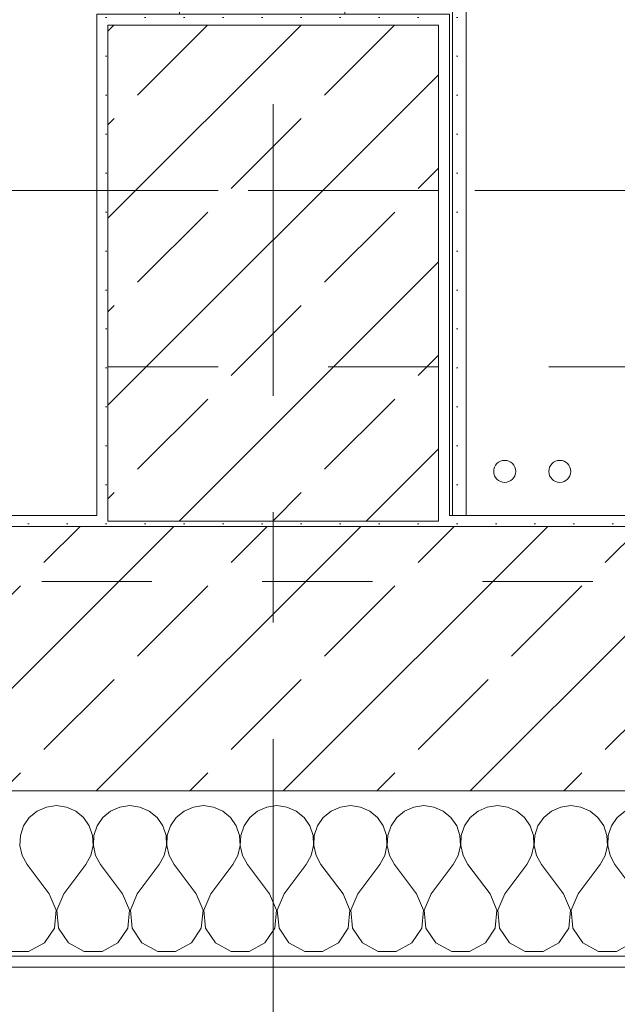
# Model space of a CAD drawing. Header units: metres. Extents: x -4 to 99, y -11 to 17.
# Tile 142 of 256: x 14.7 to 15.242, y -0.189 to 0.705. Entities that reach past the tile are written whole.
import ezdxf

# ---------------------------------------------------------------- set-up
doc = ezdxf.new("R2010")
doc.units = ezdxf.units.M
doc.header["$MEASUREMENT"] = 0
for name, pattern in [('Achse', [0.2, 0.1, -0.05, 0, -0.05]), ('Strichlinie doppelt', [0.546806, 0.264583, -0.105833, 0.070556, -0.105833]), ('Untersicht', [0.1, 0.075, -0.025])]:
    doc.linetypes.add(name, pattern=pattern)
for name, color, linetype in [('152 - Bemaßung_ Beschriftung.Ausbau', 7, 'Continuous'), ('451 - Universal.Achsen Raster', 7, 'Continuous'), ('603 - Struktur.Bodenplatte_ Decke Roh', 7, 'Continuous'), ('604 - Struktur.Wand Aussen', 7, 'Continuous'), ('607 - Struktur.Stütze', 7, 'Continuous'), ('608 - Struktur.Träger', 7, 'Continuous'), ('650 - Abdeckung.Fußboden Aufbau', 7, 'Continuous'), ('801 - HKLSE.Heizung_ Klima_ Lüftung', 7, 'Continuous'), ('Neubau_606 - Struktur.Wand Innen Ausbau', 7, 'Continuous'), ('Neubau_653 - Abdeckung.TB Verkofferung', 7, 'Continuous')]:
    doc.layers.add(name, color=color, linetype=linetype)
doc.styles.add('ERSTELLTER_STIL_2', font='txt')
doc.dimstyles.new('ERSTELLTER_STIL__1', dxfattribs={"dimtxt": 0.1, "dimasz": 0.0532, "dimexe": 0.18, "dimexo": 0.0625, "dimgap": 0, "dimtad": 1, "dimzin": 0, "dimdsep": 46, "dimtxsty": 'ERSTELLTER_STIL_2', "dimblk": 'ARROWHEAD_2', "dimblk1": 'ARROWHEAD_2', "dimblk2": 'ARROWHEAD_2', "dimcen": 0.09, "dimse1": 1, "dimse2": 1, "dimclrd": 7, "dimclre": 7, "dimclrt": 7, "dimazin": 0, "dimtfac": 1, "dimtdec": 4, "dimtmove": 0, "dimatfit": 3, "dimfxl": 1, "dimtolj": 1, "dimtzin": 0, "dimarcsym": 0})
doc.dimstyles.new('ERSTELLTER_STIL__2', dxfattribs={"dimtxt": 0.1, "dimasz": 0.0532, "dimexe": 0.18, "dimexo": 0.0625, "dimgap": 0, "dimtad": 1, "dimtih": 1, "dimtoh": 1, "dimzin": 0, "dimdsep": 46, "dimtxsty": 'ERSTELLTER_STIL_2', "dimblk": 'ARROWHEAD_2', "dimblk1": 'ARROWHEAD_2', "dimblk2": 'ARROWHEAD_2', "dimcen": 0.09, "dimse1": 1, "dimse2": 1, "dimclrd": 7, "dimclre": 7, "dimclrt": 7, "dimazin": 0, "dimtfac": 1, "dimtdec": 4, "dimtmove": 0, "dimatfit": 3, "dimfxl": 1, "dimtolj": 1, "dimtzin": 0, "dimarcsym": 0})
doc.dimstyles.new('ERSTELLTER_STIL__4', dxfattribs={"dimtxt": 0.1, "dimasz": 0.0532, "dimexe": 0.18, "dimexo": 0.0625, "dimgap": 0, "dimtad": 1, "dimzin": 0, "dimdsep": 46, "dimtxsty": 'ERSTELLTER_STIL_2', "dimblk": 'ARROWHEAD_2', "dimblk1": 'ARROWHEAD_2', "dimblk2": 'ARROWHEAD_2', "dimcen": 0.09, "dimse1": 1, "dimse2": 1, "dimclrd": 7, "dimclre": 7, "dimclrt": 7, "dimazin": 0, "dimtfac": 1, "dimtdec": 4, "dimtmove": 2, "dimatfit": 3, "dimfxl": 1, "dimtolj": 1, "dimtzin": 0, "dimarcsym": 0})
pattern_1 = [(45, (0, 0), (-0.0848528, 0.0848528), []), (45, (-0.04243, 0.04243), (-0.0848528, 0.0848528), [0.09, -0.03])]
pattern_2 = [(45, (0, 0), (-0.01767767, 0.01767767), [0, -0.025])]

# ---------------------------------------------------------------- blocks, each defined once
blk = doc.blocks.new('*X88')
at = {"layer": '604 - Struktur.Wand Aussen', "color": 7, "linetype": 'Continuous', "lineweight": 5}
for p, q in [((14.73333, -0.00833), (14.72422, -0.0096)), ((14.74244, -0.0096), (14.73333, -0.00833)), ((14.8, -0.00833), (14.79089, -0.0096)), ((14.80911, -0.0096), (14.8, -0.00833)), ((14.86667, -0.00833), (14.85756, -0.0096)), ((14.87578, -0.0096), (14.86667, -0.00833)), ((14.93333, -0.00833), (14.92422, -0.0096)), ((14.94244, -0.0096), (14.93333, -0.00833)), ((15, -0.00833), (14.99089, -0.0096)), ((15.00911, -0.0096), (15, -0.00833)), ((15.06667, -0.00833), (15.05756, -0.0096)), ((15.07578, -0.0096), (15.06667, -0.00833)), ((15.13333, -0.00833), (15.12422, -0.0096)), ((15.14244, -0.0096), (15.13333, -0.00833)), ((15.2, -0.00833), (15.19089, -0.0096)), ((15.20911, -0.0096), (15.2, -0.00833)), ((14.71581, -0.01331), (14.70873, -0.01918)), ((14.72422, -0.0096), (14.71581, -0.01331)), ((14.75086, -0.01331), (14.74244, -0.0096)), ((14.75794, -0.01918), (14.75086, -0.01331)), ((14.78248, -0.01331), (14.77539, -0.01918)), ((14.79089, -0.0096), (14.78248, -0.01331)), ((14.81752, -0.01331), (14.80911, -0.0096)), ((14.82461, -0.01918), (14.81752, -0.01331)), ((14.84914, -0.01331), (14.84206, -0.01918)), ((14.85756, -0.0096), (14.84914, -0.01331)), ((14.88419, -0.01331), (14.87578, -0.0096)), ((14.89127, -0.01918), (14.88419, -0.01331)), ((14.91581, -0.01331), (14.90873, -0.01918)), ((14.92422, -0.0096), (14.91581, -0.01331)), ((14.95086, -0.01331), (14.94244, -0.0096)), ((14.95794, -0.01918), (14.95086, -0.01331)), ((14.98248, -0.01331), (14.97539, -0.01918)), ((14.99089, -0.0096), (14.98248, -0.01331)), ((15.01752, -0.01331), (15.00911, -0.0096)), ((15.02461, -0.01918), (15.01752, -0.01331)), ((15.04914, -0.01331), (15.04206, -0.01918)), ((15.05756, -0.0096), (15.04914, -0.01331)), ((15.08419, -0.01331), (15.07578, -0.0096)), ((15.09127, -0.01918), (15.08419, -0.01331)), ((15.11581, -0.01331), (15.10873, -0.01918)), ((15.12422, -0.0096), (15.11581, -0.01331)), ((15.15086, -0.01331), (15.14244, -0.0096)), ((15.15794, -0.01918), (15.15086, -0.01331)), ((15.18248, -0.01331), (15.17539, -0.01918)), ((15.19089, -0.0096), (15.18248, -0.01331)), ((15.21752, -0.01331), (15.20911, -0.0096)), ((15.22461, -0.01918), (15.21752, -0.01331)), ((15.24914, -0.01331), (15.24206, -0.01918)), ((14.70352, -0.02676), (14.70058, -0.03547)), ((14.70873, -0.01918), (14.70352, -0.02676)), ((14.76315, -0.02676), (14.75794, -0.01918)), ((14.76609, -0.03547), (14.76315, -0.02676)), ((14.77019, -0.02676), (14.76725, -0.03547)), ((14.77539, -0.01918), (14.77019, -0.02676)), ((14.82981, -0.02676), (14.82461, -0.01918)), ((14.83275, -0.03547), (14.82981, -0.02676)), ((14.83685, -0.02676), (14.83391, -0.03547)), ((14.84206, -0.01918), (14.83685, -0.02676)), ((14.89648, -0.02676), (14.89127, -0.01918)), ((14.89942, -0.03547), (14.89648, -0.02676)), ((14.90352, -0.02676), (14.90058, -0.03547)), ((14.90873, -0.01918), (14.90352, -0.02676)), ((14.96315, -0.02676), (14.95794, -0.01918)), ((14.96609, -0.03547), (14.96315, -0.02676)), ((14.97019, -0.02676), (14.96725, -0.03547)), ((14.97539, -0.01918), (14.97019, -0.02676)), ((15.02981, -0.02676), (15.02461, -0.01918)), ((15.03275, -0.03547), (15.02981, -0.02676)), ((15.03685, -0.02676), (15.03391, -0.03547)), ((15.04206, -0.01918), (15.03685, -0.02676)), ((15.09648, -0.02676), (15.09127, -0.01918)), ((15.09942, -0.03547), (15.09648, -0.02676)), ((15.10352, -0.02676), (15.10058, -0.03547)), ((15.10873, -0.01918), (15.10352, -0.02676)), ((15.16315, -0.02676), (15.15794, -0.01918)), ((15.16609, -0.03547), (15.16315, -0.02676)), ((15.17019, -0.02676), (15.16725, -0.03547)), ((15.17539, -0.01918), (15.17019, -0.02676)), ((15.22981, -0.02676), (15.22461, -0.01918)), ((15.23275, -0.03547), (15.22981, -0.02676)), ((15.23685, -0.02676), (15.23391, -0.03547)), ((15.24206, -0.01918), (15.23685, -0.02676)), ((14.70058, -0.03547), (14.70013, -0.04466)), ((14.76653, -0.04466), (14.76609, -0.03547)), ((14.76725, -0.03547), (14.7668, -0.04466)), ((14.8332, -0.04466), (14.83275, -0.03547)), ((14.83391, -0.03547), (14.83347, -0.04466)), ((14.89987, -0.04466), (14.89942, -0.03547)), ((14.90058, -0.03547), (14.90013, -0.04466)), ((14.96653, -0.04466), (14.96609, -0.03547)), ((14.96725, -0.03547), (14.9668, -0.04466)), ((15.0332, -0.04466), (15.03275, -0.03547)), ((15.03391, -0.03547), (15.03347, -0.04466)), ((15.09987, -0.04466), (15.09942, -0.03547)), ((15.10058, -0.03547), (15.10013, -0.04466)), ((15.16653, -0.04466), (15.16609, -0.03547)), ((15.16725, -0.03547), (15.1668, -0.04466)), ((15.2332, -0.04466), (15.23275, -0.03547)), ((15.23391, -0.03547), (15.23347, -0.04466)), ((14.70013, -0.04466), (14.70222, -0.05362)), ((14.76445, -0.05362), (14.76653, -0.04466)), ((14.7668, -0.04466), (14.76888, -0.05362)), ((14.83112, -0.05362), (14.8332, -0.04466)), ((14.83347, -0.04466), (14.83555, -0.05362)), ((14.89778, -0.05362), (14.89987, -0.04466)), ((14.90013, -0.04466), (14.90222, -0.05362)), ((14.96445, -0.05362), (14.96653, -0.04466)), ((14.9668, -0.04466), (14.96888, -0.05362)), ((15.03112, -0.05362), (15.0332, -0.04466)), ((15.03347, -0.04466), (15.03555, -0.05362)), ((15.09778, -0.05362), (15.09987, -0.04466)), ((15.10013, -0.04466), (15.10222, -0.05362)), ((15.16445, -0.05362), (15.16653, -0.04466)), ((15.1668, -0.04466), (15.16888, -0.05362)), ((15.23112, -0.05362), (15.2332, -0.04466)), ((15.23347, -0.04466), (15.23555, -0.05362)), ((14.70222, -0.05362), (14.70667, -0.06167)), ((14.76, -0.06167), (14.76445, -0.05362)), ((14.76888, -0.05362), (14.77333, -0.06167)), ((14.82667, -0.06167), (14.83112, -0.05362)), ((14.83555, -0.05362), (14.84, -0.06167)), ((14.89333, -0.06167), (14.89778, -0.05362)), ((14.90222, -0.05362), (14.90667, -0.06167)), ((14.96, -0.06167), (14.96445, -0.05362)), ((14.96888, -0.05362), (14.97333, -0.06167)), ((15.02667, -0.06167), (15.03112, -0.05362)), ((15.03555, -0.05362), (15.04, -0.06167)), ((15.09333, -0.06167), (15.09778, -0.05362)), ((15.10222, -0.05362), (15.10667, -0.06167)), ((15.16, -0.06167), (15.16445, -0.05362)), ((15.16888, -0.05362), (15.17333, -0.06167)), ((15.22667, -0.06167), (15.23112, -0.05362)), ((15.23555, -0.05362), (15.24, -0.06167)), ((14.72667, -0.08833), (14.70667, -0.06167)), ((14.74, -0.08833), (14.76, -0.06167)), ((14.79333, -0.08833), (14.77333, -0.06167)), ((14.80667, -0.08833), (14.82667, -0.06167)), ((14.86, -0.08833), (14.84, -0.06167)), ((14.87333, -0.08833), (14.89333, -0.06167)), ((14.92667, -0.08833), (14.90667, -0.06167)), ((14.94, -0.08833), (14.96, -0.06167)), ((14.99333, -0.08833), (14.97333, -0.06167)), ((15.00667, -0.08833), (15.02667, -0.06167)), ((15.06, -0.08833), (15.04, -0.06167)), ((15.07333, -0.08833), (15.09333, -0.06167)), ((15.12667, -0.08833), (15.10667, -0.06167)), ((15.14, -0.08833), (15.16, -0.06167)), ((15.19333, -0.08833), (15.17333, -0.06167)), ((15.20667, -0.08833), (15.22667, -0.06167)), ((15.26, -0.08833), (15.24, -0.06167)), ((14.73295, -0.1033), (14.72667, -0.08833)), ((14.74, -0.08833), (14.73371, -0.1033)), ((14.79962, -0.1033), (14.79333, -0.08833)), ((14.80667, -0.08833), (14.80038, -0.1033)), ((14.86629, -0.1033), (14.86, -0.08833)), ((14.87333, -0.08833), (14.86705, -0.1033)), ((14.93295, -0.1033), (14.92667, -0.08833)), ((14.94, -0.08833), (14.93371, -0.1033)), ((14.99962, -0.1033), (14.99333, -0.08833)), ((15.00667, -0.08833), (15.00038, -0.1033)), ((15.06629, -0.1033), (15.06, -0.08833)), ((15.07333, -0.08833), (15.06705, -0.1033)), ((15.13295, -0.1033), (15.12667, -0.08833)), ((15.14, -0.08833), (15.13371, -0.1033)), ((15.19962, -0.1033), (15.19333, -0.08833)), ((15.20667, -0.08833), (15.20038, -0.1033)), ((14.73142, -0.11947), (14.73295, -0.1033)), ((14.73371, -0.1033), (14.73525, -0.11947)), ((14.79808, -0.11947), (14.79962, -0.1033)), ((14.80038, -0.1033), (14.80192, -0.11947)), ((14.86475, -0.11947), (14.86629, -0.1033)), ((14.86705, -0.1033), (14.86858, -0.11947)), ((14.93142, -0.11947), (14.93295, -0.1033)), ((14.93371, -0.1033), (14.93525, -0.11947)), ((14.99808, -0.11947), (14.99962, -0.1033)), ((15.00038, -0.1033), (15.00192, -0.11947)), ((15.06475, -0.11947), (15.06629, -0.1033)), ((15.06705, -0.1033), (15.06858, -0.11947)), ((15.13142, -0.11947), (15.13295, -0.1033)), ((15.13371, -0.1033), (15.13525, -0.11947)), ((15.19808, -0.11947), (15.19962, -0.1033)), ((15.20038, -0.1033), (15.20192, -0.11947)), ((14.72243, -0.13299), (14.73142, -0.11947)), ((14.73525, -0.11947), (14.74424, -0.13299)), ((14.7891, -0.13299), (14.79808, -0.11947)), ((14.80192, -0.11947), (14.8109, -0.13299)), ((14.85576, -0.13299), (14.86475, -0.11947)), ((14.86858, -0.11947), (14.87757, -0.13299)), ((14.92243, -0.13299), (14.93142, -0.11947)), ((14.93525, -0.11947), (14.94424, -0.13299)), ((14.9891, -0.13299), (14.99808, -0.11947)), ((15.00192, -0.11947), (15.0109, -0.13299)), ((15.05576, -0.13299), (15.06475, -0.11947)), ((15.06858, -0.11947), (15.07757, -0.13299)), ((15.12243, -0.13299), (15.13142, -0.11947)), ((15.13525, -0.11947), (15.14424, -0.13299)), ((15.1891, -0.13299), (15.19808, -0.11947)), ((15.20192, -0.11947), (15.2109, -0.13299)), ((14.70812, -0.14066), (14.72243, -0.13299)), ((14.74424, -0.13299), (14.75855, -0.14066)), ((14.77479, -0.14066), (14.7891, -0.13299)), ((14.8109, -0.13299), (14.82521, -0.14066)), ((14.84145, -0.14066), (14.85576, -0.13299)), ((14.87757, -0.13299), (14.89188, -0.14066)), ((14.90812, -0.14066), (14.92243, -0.13299)), ((14.94424, -0.13299), (14.95855, -0.14066)), ((14.97479, -0.14066), (14.9891, -0.13299)), ((15.0109, -0.13299), (15.02521, -0.14066)), ((15.04145, -0.14066), (15.05576, -0.13299)), ((15.07757, -0.13299), (15.09188, -0.14066)), ((15.10812, -0.14066), (15.12243, -0.13299)), ((15.14424, -0.13299), (15.15855, -0.14066)), ((15.17479, -0.14066), (15.1891, -0.13299)), ((15.2109, -0.13299), (15.22521, -0.14066)), ((15.24145, -0.14066), (15.25576, -0.13299)), ((14.69188, -0.14066), (14.70812, -0.14066)), ((14.75855, -0.14066), (14.77479, -0.14066)), ((14.82521, -0.14066), (14.84145, -0.14066)), ((14.89188, -0.14066), (14.90812, -0.14066)), ((14.95855, -0.14066), (14.97479, -0.14066)), ((15.02521, -0.14066), (15.04145, -0.14066)), ((15.09188, -0.14066), (15.10812, -0.14066)), ((15.15855, -0.14066), (15.17479, -0.14066)), ((15.22521, -0.14066), (15.24145, -0.14066))]:
    blk.add_line(p, q, dxfattribs=at)
blk = doc.blocks.new('*D363')
at = {"layer": '152 - Bemaßung_ Beschriftung.Ausbau', "color": 7, "linetype": 'Continuous', "lineweight": 5}
for p, q in [((-1.675, 0.005), (-1.675, 0.245)), ((-1.71, 0.02521), (-1.64, -0.01521)), ((-1.6225, 0.005), (-1.7275, 0.005)), ((-1.675, -0.145), (-1.675, 0.005)), ((-1.71, -0.12479), (-1.64, -0.16521)), ((-1.6225, -0.145), (-1.7275, -0.145)), ((-1.675, -0.17923), (-1.675, -0.145))]:
    blk.add_line(p, q, dxfattribs=at)
at = {"layer": '152 - Bemaßung_ Beschriftung.Ausbau', "color": 7, "lineweight": 5, "insert": (-1.68664, -0.14589), "char_height": 0.1, "attachment_point": 7, "rotation": 90, "style": 'ERSTELLTER_STIL_2'}
blk.add_mtext('\\A1;{\\pql;\\fArial|b0|i0|c0|p38;15}', dxfattribs=at)
blk = doc.blocks.new('ARROWHEAD_2')
at = {"color": 0, "linetype": 'Continuous', "lineweight": 0}
for p, q in [((-0.378, -0.655), (0.378, 0.655)), ((0, 0), (-1, 0))]:
    blk.add_line(p, q, dxfattribs=at)
blk = doc.blocks.new('*D364')
at = {"layer": '152 - Bemaßung_ Beschriftung.Ausbau', "color": 7, "linetype": 'Continuous', "lineweight": 5}
blk.add_line((-1.71, 0.02521), (-1.64, -0.01521), dxfattribs=at)
blk = doc.blocks.new('*D369')
at = {"layer": '152 - Bemaßung_ Beschriftung.Ausbau', "color": 7, "linetype": 'Continuous', "lineweight": 5}
for p, q in [((-2.175, 0.005), (-2.175, 0.245)), ((-2.21, 0.02521), (-2.14, -0.01521)), ((-2.1225, 0.005), (-2.2275, 0.005)), ((-2.175, -0.145), (-2.175, 0.005)), ((-2.21, -0.12479), (-2.14, -0.16521)), ((-2.1225, -0.145), (-2.2275, -0.145)), ((-2.175, -0.17923), (-2.175, -0.145))]:
    blk.add_line(p, q, dxfattribs=at)
at = {"layer": '152 - Bemaßung_ Beschriftung.Ausbau', "color": 7, "lineweight": 5, "insert": (-2.1845, -0.14511), "char_height": 0.1, "attachment_point": 7, "rotation": 90, "style": 'ERSTELLTER_STIL_2'}
blk.add_mtext('\\A1;{\\pql;\\fArial|b0|i0|c0|p38;15}', dxfattribs=at)
blk = doc.blocks.new('*D370')
at = {"layer": '152 - Bemaßung_ Beschriftung.Ausbau', "color": 7, "linetype": 'Continuous', "lineweight": 5}
for p, q in [((-2.21, 0.27019), (-2.14, 0.22978)), ((-2.14, 0.22479), (-2.21, 0.26521)), ((-2.1225, 0.245), (-2.2275, 0.245)), ((-2.175, 0.005), (-2.175, 0.245)), ((-2.21, 0.02521), (-2.14, -0.01521))]:
    blk.add_line(p, q, dxfattribs=at)
at = {"layer": '152 - Bemaßung_ Beschriftung.Ausbau', "color": 7, "lineweight": 5, "insert": (-2.195, 0.04911), "char_height": 0.1, "attachment_point": 7, "rotation": 90, "style": 'ERSTELLTER_STIL_2'}
blk.add_mtext('\\A1;{\\pql;\\fArial|b0|i0|c0|p38;24}', dxfattribs=at)
blk = doc.blocks.new('*D391')
at = {"layer": '152 - Bemaßung_ Beschriftung.Ausbau', "color": 7, "linetype": 'Continuous', "lineweight": 5}
for p, q in [((11.92, -4.1125), (11.92, -4.0075)), ((14.32, -4.1125), (14.32, -4.0075)), ((11.94021, -4.025), (11.89979, -4.095)), ((14.34021, -4.025), (14.29979, -4.095)), ((10.72, -4.06), (11.92, -4.06)), ((11.92, -4.06), (14.32, -4.06)), ((14.32, -4.06), (15.52, -4.06))]:
    blk.add_line(p, q, dxfattribs=at)
at = {"layer": '152 - Bemaßung_ Beschriftung.Ausbau', "color": 7, "lineweight": 5, "char_height": 0.1, "attachment_point": 7, "style": 'ERSTELLTER_STIL_2'}
for s, insert in [('\\A1;{\\pql;\\fArial|b0|i0|c0|p38;2,40}', (12.98697, -4.04)), ('\\A1;{\\pql;\\fArial|b0|i0|c0|p38;2,01}', (12.98697, -4.18))]:
    blk.add_mtext(s, dxfattribs=dict(at, insert=insert))
blk = doc.blocks.new('*D392')
at = {"layer": '152 - Bemaßung_ Beschriftung.Ausbau', "color": 7, "linetype": 'Continuous', "lineweight": 5}
for p, q in [((14.34021, -4.025), (14.29979, -4.095)), ((15.54021, -4.025), (15.49979, -4.095)), ((14.32, -4.06), (15.52, -4.06))]:
    blk.add_line(p, q, dxfattribs=at)
at = {"layer": '152 - Bemaßung_ Beschriftung.Ausbau', "color": 7, "lineweight": 5, "insert": (14.78697, -4.04), "char_height": 0.1, "attachment_point": 7, "style": 'ERSTELLTER_STIL_2'}
blk.add_mtext('\\A1;{\\pql;\\fArial|b0|i0|c0|p38;1,20}', dxfattribs=at)
blk = doc.blocks.new('*D393')
at = {"layer": '152 - Bemaßung_ Beschriftung.Ausbau', "color": 7, "linetype": 'Continuous', "lineweight": 5}
for p, q in [((15.52, -4.1125), (15.52, -4.0075)), ((17.92, -4.1125), (17.92, -4.0075)), ((15.54021, -4.025), (15.49979, -4.095)), ((17.94021, -4.025), (17.89979, -4.095)), ((14.32, -4.06), (15.52, -4.06)), ((15.52, -4.06), (17.92, -4.06)), ((17.92, -4.06), (19.12, -4.06))]:
    blk.add_line(p, q, dxfattribs=at)
at = {"layer": '152 - Bemaßung_ Beschriftung.Ausbau', "color": 7, "lineweight": 5, "char_height": 0.1, "attachment_point": 7, "style": 'ERSTELLTER_STIL_2'}
for s, insert in [('\\A1;{\\pql;\\fArial|b0|i0|c0|p38;2,40}', (16.58697, -4.04)), ('\\A1;{\\pql;\\fArial|b0|i0|c0|p38;2,01}', (16.58697, -4.18))]:
    blk.add_mtext(s, dxfattribs=dict(at, insert=insert))
blk = doc.blocks.new('*D429')
at = {"layer": '152 - Bemaßung_ Beschriftung.Ausbau', "color": 7, "linetype": 'Continuous', "lineweight": 5}
for p, q in [((11.4, -4.6125), (11.4, -4.5075)), ((18.47, -4.6125), (18.47, -4.5075)), ((11.42021, -4.525), (11.37979, -4.595)), ((18.49021, -4.525), (18.44979, -4.595)), ((11.27, -4.56), (11.4, -4.56)), ((11.4, -4.56), (18.47, -4.56))]:
    blk.add_line(p, q, dxfattribs=at)
at = {"layer": '152 - Bemaßung_ Beschriftung.Ausbau', "color": 7, "lineweight": 5, "char_height": 0.1, "attachment_point": 7, "style": 'ERSTELLTER_STIL_2'}
for s, insert in [('\\A1;{\\pql;\\fArial|b0|i0|c0|p38;7,07}', (14.72608, -4.54)), ('\\A1;{\\pql;\\fArial|b0|i0|c0|p38;12}', (18.298, -4.54))]:
    blk.add_mtext(s, dxfattribs=dict(at, insert=insert))
blk = doc.blocks.new('*D466')
at = {"layer": '152 - Bemaßung_ Beschriftung.Ausbau', "color": 7, "linetype": 'Continuous', "lineweight": 5}
for p, q in [((11.47999, -5.1125), (11.47999, -5.0075)), ((14.77999, -5.1125), (14.77999, -5.0075)), ((11.5002, -5.025), (11.45978, -5.095)), ((14.8002, -5.025), (14.75978, -5.095)), ((11.17999, -5.06), (11.47999, -5.06)), ((11.47999, -5.06), (14.77999, -5.06)), ((14.77999, -5.06), (15.07999, -5.06))]:
    blk.add_line(p, q, dxfattribs=at)
at = {"layer": '152 - Bemaßung_ Beschriftung.Ausbau', "color": 7, "lineweight": 5, "insert": (12.99696, -5.04), "char_height": 0.1, "attachment_point": 7, "style": 'ERSTELLTER_STIL_2'}
blk.add_mtext('\\A1;{\\pql;\\fArial|b0|i0|c0|p38;3,30}', dxfattribs=at)
blk = doc.blocks.new('*D467')
at = {"layer": '152 - Bemaßung_ Beschriftung.Ausbau', "color": 7, "linetype": 'Continuous', "lineweight": 5}
for p, q in [((14.8002, -5.025), (14.75978, -5.095)), ((15.1002, -5.025), (15.05978, -5.095)), ((14.77999, -5.06), (15.07999, -5.06))]:
    blk.add_line(p, q, dxfattribs=at)
at = {"layer": '152 - Bemaßung_ Beschriftung.Ausbau', "color": 7, "lineweight": 5, "insert": (14.8541, -5.04), "char_height": 0.1, "attachment_point": 7, "style": 'ERSTELLTER_STIL_2'}
blk.add_mtext('\\A1;{\\pql;\\fArial|b0|i0|c0|p38;30}', dxfattribs=at)
blk = doc.blocks.new('*D468')
at = {"layer": '152 - Bemaßung_ Beschriftung.Ausbau', "color": 7, "linetype": 'Continuous', "lineweight": 5}
for p, q in [((15.07999, -5.1125), (15.07999, -5.0075)), ((18.37999, -5.1125), (18.37999, -5.0075)), ((15.1002, -5.025), (15.05978, -5.095)), ((18.4002, -5.025), (18.35978, -5.095)), ((14.77999, -5.06), (15.07999, -5.06)), ((15.07999, -5.06), (18.37999, -5.06)), ((18.37999, -5.06), (18.67999, -5.06))]:
    blk.add_line(p, q, dxfattribs=at)
at = {"layer": '152 - Bemaßung_ Beschriftung.Ausbau', "color": 7, "lineweight": 5, "insert": (16.59696, -5.04), "char_height": 0.1, "attachment_point": 7, "style": 'ERSTELLTER_STIL_2'}
blk.add_mtext('\\A1;{\\pql;\\fArial|b0|i0|c0|p38;3,30}', dxfattribs=at)
blk = doc.blocks.new('*D497')
at = {"layer": '152 - Bemaßung_ Beschriftung.Ausbau', "color": 7, "linetype": 'Continuous', "lineweight": 5}
for p, q in [((-0.165, -5.6125), (-0.165, -5.5075)), ((62.42503, -5.6125), (62.42503, -5.5075)), ((-0.14479, -5.525), (-0.18521, -5.595)), ((62.40482, -5.595), (62.44523, -5.525)), ((-0.19923, -5.56), (-0.165, -5.56)), ((-0.165, -5.56), (62.42503, -5.56)), ((62.42503, -5.56), (62.45926, -5.56))]:
    blk.add_line(p, q, dxfattribs=at)
at = {"layer": '152 - Bemaßung_ Beschriftung.Ausbau', "color": 7, "lineweight": 5, "insert": (30.95904, -5.54), "char_height": 0.1, "attachment_point": 7, "style": 'ERSTELLTER_STIL_2'}
blk.add_mtext('\\A1;{\\pql;\\fArial|b0|i0|c0|p38;62,59}', dxfattribs=at)

msp = doc.modelspace()

# ---------------------------------------------------------------- hatches: boundary and pattern name
at = {"layer": '604 - Struktur.Wand Aussen', "linetype": 'Continuous', "lineweight": 0, "true_color": 0x000000}
h = msp.add_hatch(dxfattribs=at)
h.set_pattern_fill('Gips_0001', color=18, style=0, pattern_type=2)
h.set_pattern_definition(pattern_2)
h.paths.add_polyline_path([(14.32, 0.255), (14.32, 0.245), (14.76999, 0.245), (14.76999, 0.255)])
h = msp.add_hatch(dxfattribs=at)
h.set_pattern_fill('Gips_0001', color=18, style=0, pattern_type=2)
h.set_pattern_definition(pattern_2)
h.paths.add_polyline_path([(15.08999, 0.245), (15.52, 0.245), (15.52, 0.255), (15.08999, 0.255)])
h = msp.add_hatch(dxfattribs=at)
h.set_pattern_fill('Beton__Stahlbeton_0001', color=18, style=0, pattern_type=2)
h.set_pattern_definition(pattern_1)
h.paths.add_polyline_path([(14.26, 0.125), (14.26, 0.005), (15.58, 0.005), (15.58, 0.125), (15.52, 0.125), (15.52, 0.195), (15.52, 0.245), (14.32, 0.245), (14.32, 0.195), (14.32, 0.125)])
h = msp.add_hatch(dxfattribs=at)
h.set_pattern_fill('Verputz_0001', color=18, style=0, pattern_type=2)
h.set_pattern_definition([(0, (0, 0), (0, 0.08660254), [0, -0.05]), (0, (0.025, 0.0433), (0, 0.08660254), [0, -0.05])])
h.paths.add_polyline_path([(14.23, -0.145), (14.23, -0.155), (15.61, -0.155), (15.61, -0.145)])
at = {"layer": '607 - Struktur.Stütze', "linetype": 'Continuous', "lineweight": 0, "true_color": 0x000000}
h = msp.add_hatch(dxfattribs=at)
h.set_pattern_fill('Gips_0001', color=18, style=0, pattern_type=2)
h.set_pattern_definition(pattern_2)
h.paths.add_polyline_path([(14.76999, 0.70998), (14.76999, 0.255), (14.77999, 0.255), (14.77999, 0.69998), (15.07999, 0.69998), (15.07999, 0.255), (15.08999, 0.255), (15.08999, 0.70998)])
h = msp.add_hatch(dxfattribs=at)
h.set_pattern_fill('Beton__Stahlbeton_0001', color=18, style=0, pattern_type=2)
h.set_pattern_definition(pattern_1)
h.paths.add_polyline_path([(14.77999, 0.24998), (15.07999, 0.24998), (15.07999, 0.69998), (14.77999, 0.69998)])
h = msp.add_hatch(dxfattribs=at)
h.set_pattern_fill('Gips_0001', color=18, style=0, pattern_type=2)
h.set_pattern_definition(pattern_2)
h.paths.add_polyline_path([(14.76999, 0.255), (14.76999, 0.245), (15.08999, 0.245), (15.08999, 0.255), (15.07999, 0.255), (15.07999, 0.24998), (14.77999, 0.24998), (14.77999, 0.255)])
at = {"layer": 'Neubau_606 - Struktur.Wand Innen Ausbau', "linetype": 'Continuous', "lineweight": 0, "true_color": 0x000000}
h = msp.add_hatch(dxfattribs=at)
h.set_pattern_fill('Gips_0001', color=18, style=0, pattern_type=2)
h.set_pattern_definition(pattern_2)
h.paths.add_polyline_path([(15.09249, 0.99748), (15.09249, 0.255), (15.10499, 0.255), (15.10499, 0.99748)])

# ---------------------------------------------------------------- linework, layer by layer
at = {"layer": '451 - Universal.Achsen Raster', "color": 160, "linetype": 'Strichlinie doppelt', "lineweight": 9, "true_color": 0x3232ff}
for p, q in [((14.92999, -10.585), (14.92999, 16.355)), ((64.93503, 0.54998), (-3.175, 0.54998))]:
    msp.add_line(p, q, dxfattribs=at)
at = {"layer": '603 - Struktur.Bodenplatte_ Decke Roh', "color": 7, "linetype": 'Continuous', "lineweight": 18, "flags": 128}
msp.add_lwpolyline([(-0.015, 0.005), (43.73, 0.005)], dxfattribs=at)
at = {"layer": '604 - Struktur.Wand Aussen', "color": 7, "linetype": 'Continuous', "lineweight": 13}
for p, q in [((15.52, 0.245), (14.32, 0.245)), ((14.26, 0.005), (15.58, 0.005))]:
    msp.add_line(p, q, dxfattribs=at)
at = {"layer": '604 - Struktur.Wand Aussen', "color": 7, "linetype": 'Continuous', "lineweight": 5}
msp.add_line((14.26, -0.145), (15.58, -0.145), dxfattribs=at)
at = {"layer": '604 - Struktur.Wand Aussen', "color": 7, "linetype": 'Continuous', "lineweight": 5, "flags": 128}
for points in [[(14.76999, 0.255), (14.32, 0.255)], [(15.52, 0.255), (15.08999, 0.255)], [(14.23, -0.155), (15.61, -0.155)]]:
    msp.add_lwpolyline(points, dxfattribs=at)
at = {"layer": '607 - Struktur.Stütze', "color": 7, "linetype": 'Continuous', "lineweight": 5, "flags": 128}
msp.add_lwpolyline([(15.08999, 0.255), (15.08999, 0.70998), (14.76999, 0.70998), (14.76999, 0.255)], dxfattribs=at)
at = {"layer": '607 - Struktur.Stütze', "color": 7, "linetype": 'Continuous', "lineweight": 13, "flags": 128}
msp.add_lwpolyline([(14.77999, 0.24998), (15.07999, 0.24998), (15.07999, 0.69998), (14.77999, 0.69998)], close=True, dxfattribs=at)
at = {"layer": '608 - Struktur.Träger', "color": 7, "linetype": 'Achse', "lineweight": 9}
msp.add_line((0.37999, 0.54998), (61.87999, 0.54998), dxfattribs=at)
at = {"layer": '608 - Struktur.Träger', "color": 7, "linetype": 'Untersicht', "lineweight": 13}
msp.add_line((0.37999, 0.38998), (61.87999, 0.38998), dxfattribs=at)
at = {"layer": '650 - Abdeckung.Fußboden Aufbau', "color": 7, "linetype": 'Continuous', "lineweight": 13, "flags": 128}
for points in [[(11.4, 0.70998), (11.48999, 0.70998), (11.48999, 0.255), (14.76999, 0.255), (14.76999, 0.70998), (14.84499, 0.70998), (14.84499, 5.48), (13.78999, 5.48), (13.78999, 5.805), (13.73999, 5.805)], [(14.99499, 5.805), (14.99499, 0.70998), (15.08999, 0.70998), (15.08999, 0.255), (18.36999, 0.255), (18.36999, 0.70998), (18.47, 0.70998), (18.47, 5.18998), (18.36999, 5.18998), (18.36999, 5.805), (17.86, 5.805)]]:
    msp.add_lwpolyline(points, dxfattribs=at)
at = {"layer": '801 - HKLSE.Heizung_ Klima_ Lüftung', "color": 7, "linetype": 'Continuous', "lineweight": 5}
for centre in [(15.13999, 0.295), (15.18999, 0.295)]:
    msp.add_circle(centre, 0.01, dxfattribs=at)
at = {"layer": 'Neubau_606 - Struktur.Wand Innen Ausbau', "color": 1, "linetype": 'Continuous', "lineweight": 5}
msp.add_line((15.09249, 0.255), (15.09249, 0.94748), dxfattribs=at)
at = {"layer": 'Neubau_606 - Struktur.Wand Innen Ausbau', "color": 1, "linetype": 'Continuous', "lineweight": 5, "flags": 128}
msp.add_lwpolyline([(15.10499, 0.255), (15.10499, 1.00998)], dxfattribs=at)
at = {"layer": 'Neubau_653 - Abdeckung.TB Verkofferung', "color": 1, "linetype": 'Untersicht', "lineweight": 9}
msp.add_line((7.92, 0.19498), (29.23, 0.19498), dxfattribs=at)

# ---------------------------------------------------------------- block references
at = {"layer": '604 - Struktur.Wand Aussen', "color": 7, "lineweight": 18}
msp.add_blockref('*X88', (0, 0), dxfattribs=at)

# ---------------------------------------------------------------- dimensions: what is measured, and where the dimension line sits
at = {"layer": '152 - Bemaßung_ Beschriftung.Ausbau', "color": 7, "linetype": 'Continuous', "lineweight": 5}
for base, p1, p2, picture, middle in [((18.47, -4.56), (11.4, 2.94998), (18.47, 2.94998), '*D429', (14.85597, -4.49)), ((14.77999, -5.06), (11.47999, 0.69998), (14.77999, 0.69998), '*D466', (13.12684, -4.99)), ((15.07999, -5.06), (14.77999, 0.69998), (15.07999, 0.69998), '*D467', (14.93034, -4.99)), ((18.37999, -5.06), (15.07999, 0.69998), (18.37999, 0.69998), '*D468', (16.72684, -4.99)), ((14.32, -4.06), (11.92, 0.125), (14.32, 0.125), '*D391', (13.11685, -3.99)), ((15.52, -4.06), (14.32, 0.125), (15.52, 0.125), '*D392', (14.91685, -3.99)), ((17.92, -4.06), (15.52, 0.125), (17.92, 0.125), '*D393', (16.71685, -3.99)), ((62.42503, -5.56), (-0.165, -0.145), (62.42503, -0.145), '*D497', (31.12704, -5.49))]:
    dim = msp.add_linear_dim(base=base, p1=p1, p2=p2, dimstyle='ERSTELLTER_STIL__2', dxfattribs=at)
    dim.commit()
    dim.dimension.update_dxf_attribs({"geometry": picture, "text_midpoint": middle, "dimtype": 160})
for base, p1, p2, dimstyle, picture, middle in [((-2.175, 0.245), (62.27503, 0.005), (0.36999, 0.245), 'ERSTELLTER_STIL__1', '*D370', (-2.245, 0.12535)), ((-2.175, 0.005), (-0.165, -0.145), (62.27503, 0.005), 'ERSTELLTER_STIL__4', '*D369', (-2.2345, -0.06888)), ((-1.675, 0.005), (-0.165, -0.145), (62.27503, 0.005), 'ERSTELLTER_STIL__4', '*D363', (-1.73664, -0.06965)), ((-1.675, 0.005), (62.275025, 0.005), (-0.015, 0.005), 'ERSTELLTER_STIL__1', '*D364', (-1.7450000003, 0.001853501))]:
    dim = msp.add_linear_dim(base=base, p1=p1, p2=p2, angle=90, dimstyle=dimstyle, dxfattribs=at)
    dim.commit()
    dim.dimension.update_dxf_attribs({"geometry": picture, "text_midpoint": middle, "dimtype": 160, "text_rotation": 90})

doc.saveas('drawing.dxf')
